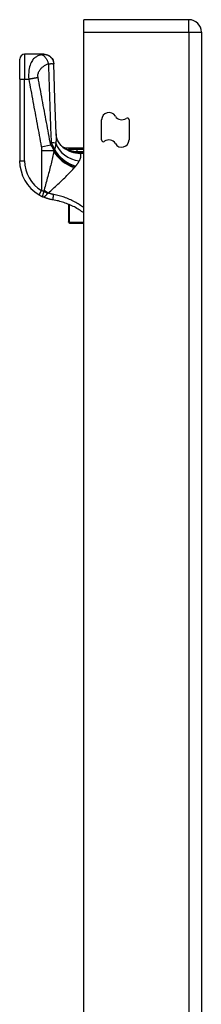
# Model space of a CAD drawing. Header units: inches. Extents: x 19 to 626, y 56 to 294.
# Tile 180 of 256: x 175.17 to 176.61, y 186.67 to 194.49. Entities that reach past the tile are written whole.
import ezdxf

# ---------------------------------------------------------------- set-up
doc = ezdxf.new("R2010")
doc.units = ezdxf.units.IN
doc.header["$MEASUREMENT"] = 0
doc.layers.add('Visible Edges(ANSI)', color=7, linetype='Continuous', lineweight=25)
doc.layers.add('Visible Tangent Edges(ANSI)', color=7, linetype='Continuous', lineweight=25)

msp = doc.modelspace()

# ---------------------------------------------------------------- linework, layer by layer
at = {"layer": 'Visible Edges(ANSI)'}
for p, q in [((176.5112, 194.4884), (175.6762, 194.4884)), ((175.6762, 194.3894), (175.6762, 194.4884)), ((175.6762, 164.7864), (175.6762, 194.3894)), ((176.6102, 194.3894), (176.6102, 164.6694)), ((175.3567, 194.214), (175.2047, 194.214)), ((175.3579, 194.214), (175.3567, 194.214)), ((175.1653, 194.0172), (175.1653, 194.1747)), ((175.1653, 194.0172), (175.1653, 193.3681)), ((175.8172, 193.5344), (175.8172, 193.6932)), ((176.0352, 193.6924), (176.0352, 193.5336)), ((175.5219, 193.4716), (175.6762, 193.4716)), ((175.5454, 193.4536), (175.5446, 193.4542)), ((175.555, 193.0217), (175.555, 192.8815)), ((175.555, 192.8795), (175.555, 192.8815)), ((175.5629, 192.8716), (175.6762, 192.8716))]:
    msp.add_line(p, q, dxfattribs=at)
at = {"layer": 'Visible Edges(ANSI)', "flags": 128}
for points in [[(175.3579, 194.214), (175.3731, 194.2126), (175.3877, 194.2082), (175.4013, 194.2011), (175.4132, 194.1916), (175.4231, 194.1799), (175.4306, 194.1665), (175.4354, 194.152), (175.4373, 194.1369)], [(175.4561, 193.5806), (175.446, 193.8588), (175.4373, 194.1369)], [(175.508, 193.4764), (175.4957, 193.4884), (175.4843, 193.5023), (175.4747, 193.5174), (175.4672, 193.5327), (175.4619, 193.5473), (175.4586, 193.5604), (175.4568, 193.5716), (175.4561, 193.5806)], [(175.5446, 193.4542), (175.5428, 193.4555), (175.5411, 193.4568), (175.5394, 193.4581), (175.5378, 193.4593), (175.5363, 193.4604), (175.5348, 193.4615), (175.5334, 193.4626), (175.5321, 193.4636), (175.5309, 193.4645), (175.5298, 193.4654), (175.5287, 193.4663), (175.5277, 193.467), (175.5268, 193.4677), (175.5259, 193.4684), (175.5252, 193.469), (175.5245, 193.4695), (175.5239, 193.47), (175.5234, 193.4704), (175.5229, 193.4708), (175.5226, 193.471), (175.5223, 193.4713), (175.5221, 193.4714), (175.522, 193.4715), (175.5219, 193.4716)], [(175.5533, 193.449), (175.5529, 193.4492), (175.5526, 193.4494), (175.5522, 193.4496), (175.5518, 193.4498), (175.5514, 193.45), (175.5511, 193.4502), (175.5507, 193.4504), (175.5503, 193.4506), (175.5499, 193.4508), (175.5496, 193.451), (175.5492, 193.4512), (175.5488, 193.4514), (175.5485, 193.4516), (175.5481, 193.4518), (175.5478, 193.452), (175.5475, 193.4522), (175.5471, 193.4524), (175.5469, 193.4526), (175.5466, 193.4528), (175.5463, 193.453), (175.546, 193.4532), (175.5458, 193.4533), (175.5456, 193.4535), (175.5454, 193.4536)], [(175.32, 193.097), (175.3212, 193.0963), (175.3224, 193.0956), (175.3236, 193.0949), (175.3247, 193.0942), (175.3259, 193.0935), (175.3271, 193.0929), (175.3283, 193.0922), (175.3295, 193.0916), (175.3307, 193.0909), (175.3319, 193.0903), (175.3331, 193.0896), (175.3344, 193.089), (175.3356, 193.0884), (175.3368, 193.0877), (175.338, 193.0871), (175.3392, 193.0865), (175.3404, 193.0859), (175.3416, 193.0853), (175.3428, 193.0847), (175.344, 193.0841), (175.3452, 193.0836), (175.3464, 193.083), (175.3476, 193.0824), (175.3488, 193.0819)], [(175.4299, 193.0572), (175.4264, 193.0578), (175.423, 193.0584), (175.4195, 193.0591), (175.416, 193.0598), (175.4125, 193.0605), (175.4091, 193.0613), (175.4056, 193.0621), (175.4022, 193.063), (175.3988, 193.0639), (175.3954, 193.0648), (175.3919, 193.0658), (175.3885, 193.0668), (175.3852, 193.0679), (175.3818, 193.0689), (175.3784, 193.0701), (175.3751, 193.0712), (175.3717, 193.0724), (175.3684, 193.0737), (175.3651, 193.075), (175.3618, 193.0763), (175.3585, 193.0776), (175.3553, 193.079), (175.352, 193.0804), (175.3488, 193.0819)], [(175.6761, 192.953), (175.6671, 192.9596), (175.6579, 192.9661), (175.6486, 192.9723), (175.6391, 192.9784), (175.6296, 192.9843), (175.6199, 192.9899), (175.6101, 192.9954), (175.6002, 193.0007), (175.5902, 193.0058), (175.5801, 193.0107), (175.5699, 193.0154), (175.5596, 193.0199), (175.5491, 193.0241), (175.5386, 193.0282), (175.528, 193.0321), (175.5173, 193.0358), (175.5066, 193.0392), (175.4958, 193.0425), (175.4849, 193.0455), (175.474, 193.0483), (175.463, 193.0508), (175.452, 193.0532), (175.441, 193.0553), (175.4299, 193.0572)]]:
    msp.add_lwpolyline(points, dxfattribs=at)
at = {"layer": 'Visible Edges(ANSI)'}
for centre, radius, start, end in [((176.5112, 194.3894), 0.099, 0, 90), ((175.2047, 194.1747), 0.0394, 90, 180), ((175.8756, 193.6932), 0.0584, 30, 180), ((175.9768, 193.7516), 0.0584, 210, 306.25305), ((176.0202, 193.6924), 0.015, 0, 126.25305), ((175.8322, 193.5344), 0.015, 180, 306.25305), ((175.8756, 193.4752), 0.0584, 30, 126.25305), ((175.9768, 193.5336), 0.0584, 210, 0), ((175.6148, 193.6451), 0.1969, 232.74953, 241.85376), ((175.4802, 193.3681), 0.315, 180, 239.41946), ((175.5629, 192.8795), 0.00787, 180, 270)]:
    msp.add_arc(centre, radius, start, end, dxfattribs=at)
at = {"layer": 'Visible Tangent Edges(ANSI)'}
for p, q in [((176.5112, 194.3894), (176.5112, 194.4884)), ((175.6762, 194.3894), (176.5112, 194.3894)), ((176.5112, 194.3894), (176.6102, 194.3894)), ((176.5112, 194.3894), (176.5112, 164.6694)), ((175.2047, 194.214), (175.2047, 194.0172)), ((175.1653, 194.0172), (175.2047, 194.0172)), ((175.2047, 194.0172), (175.2372, 194.0172)), ((175.2047, 193.3681), (175.2047, 194.0172)), ((175.3376, 193.4796), (175.4122, 193.4935)), ((175.34, 193.4505), (175.438, 193.4505)), ((175.34, 193.4505), (175.34, 193.1309)), ((175.438, 193.4414), (175.438, 193.4505)), ((175.4405, 193.4587), (175.4405, 193.4473)), ((175.4405, 193.4587), (175.443, 193.4587)), ((175.5718, 193.4471), (175.5701, 193.4422)), ((175.6762, 193.4584), (175.6228, 193.4584)), ((175.6228, 193.4394), (175.6228, 193.4584)), ((175.6228, 193.4394), (175.6762, 193.4394)), ((175.6762, 193.4381), (175.6452, 193.4381)), ((175.6452, 193.4381), (175.6452, 193.4287)), ((175.6452, 193.4287), (175.6762, 193.4287)), ((175.1653, 193.3681), (175.2047, 193.3681)), ((175.32, 193.097), (175.34, 193.1309)), ((175.5629, 192.8776), (175.5629, 193.0184)), ((175.5629, 192.8776), (175.5629, 192.8716)), ((175.6762, 192.8776), (175.5629, 192.8776))]:
    msp.add_line(p, q, dxfattribs=at)
at = {"layer": 'Visible Tangent Edges(ANSI)', "flags": 128}
for points in [[(175.3413, 194.2106), (175.3352, 194.2092), (175.329, 194.2075), (175.3229, 194.2056), (175.3169, 194.2033), (175.3109, 194.2008), (175.3049, 194.1979), (175.2991, 194.1947), (175.2933, 194.191), (175.2876, 194.1868), (175.282, 194.1821), (175.2766, 194.1768), (175.2713, 194.1709), (175.2662, 194.1641), (175.2613, 194.1565), (175.2566, 194.1479), (175.2523, 194.1382), (175.2482, 194.1273), (175.2446, 194.115), (175.2416, 194.1014), (175.2391, 194.0865), (175.2374, 194.0702), (175.2364, 194.053), (175.2364, 194.0352), (175.2372, 194.0172)], [(175.3567, 194.214), (175.3564, 194.214), (175.3561, 194.214), (175.3557, 194.2139), (175.3552, 194.2139), (175.3548, 194.2138), (175.3543, 194.2137), (175.3537, 194.2136), (175.3532, 194.2135), (175.3526, 194.2133), (175.3519, 194.2132), (175.3512, 194.213), (175.3505, 194.2128), (175.3498, 194.2126), (175.3491, 194.2125), (175.3485, 194.2123), (175.3477, 194.2121), (175.347, 194.2119), (175.3463, 194.2117), (175.3455, 194.2116), (175.3447, 194.2114), (175.3439, 194.2112), (175.3431, 194.211), (175.3422, 194.2108), (175.3413, 194.2106)], [(175.3413, 194.2106), (175.3437, 194.2099), (175.3461, 194.2089), (175.3486, 194.2076), (175.3511, 194.2062), (175.3537, 194.2045), (175.3563, 194.2025), (175.3589, 194.2003), (175.3615, 194.1979), (175.3641, 194.1952), (175.3666, 194.1924), (175.3692, 194.1893), (175.3717, 194.186), (175.3741, 194.1826), (175.3764, 194.1789), (175.3787, 194.1752), (175.3809, 194.1713), (175.3829, 194.1673), (175.3849, 194.1633), (175.3867, 194.1592), (175.3884, 194.155), (175.39, 194.1508), (175.3915, 194.1467), (175.3928, 194.1426), (175.394, 194.1385)], [(175.3567, 194.214), (175.3612, 194.2139), (175.3658, 194.2135), (175.3705, 194.2128), (175.3752, 194.2117), (175.3799, 194.2104), (175.3845, 194.2087), (175.3892, 194.2067), (175.3937, 194.2044), (175.3982, 194.2018), (175.4025, 194.1988), (175.4066, 194.1955), (175.4105, 194.192), (175.4142, 194.1882), (175.4177, 194.1842), (175.4208, 194.1799), (175.4237, 194.1755), (175.4262, 194.171), (175.4285, 194.1663), (175.4304, 194.1616), (175.432, 194.1569), (175.4333, 194.1521), (175.4343, 194.1474), (175.435, 194.1427), (175.4354, 194.1381)], [(175.3117, 194.0311), (175.3106, 194.0383), (175.3103, 194.0455), (175.3108, 194.0526), (175.312, 194.0595), (175.3138, 194.066), (175.3161, 194.0721), (175.3188, 194.0779), (175.3219, 194.0834), (175.3253, 194.0885), (175.3289, 194.0933), (175.3328, 194.0978), (175.3368, 194.1021), (175.3409, 194.1062), (175.3452, 194.1101), (175.3496, 194.1137), (175.3541, 194.1172), (175.3588, 194.1205), (175.3635, 194.1237), (175.3683, 194.1266), (175.3733, 194.1294), (175.3783, 194.132), (175.3834, 194.1343), (175.3887, 194.1365), (175.394, 194.1385)], [(175.394, 194.1385), (175.3966, 194.1386), (175.3991, 194.1387), (175.4015, 194.1388), (175.4039, 194.1389), (175.4061, 194.139), (175.4083, 194.139), (175.4104, 194.1391), (175.4124, 194.1392), (175.4143, 194.1392), (175.4162, 194.1393), (175.418, 194.1393), (175.42, 194.1393), (175.4219, 194.1393), (175.4237, 194.1392), (175.4253, 194.1392), (175.4269, 194.1391), (175.4283, 194.1391), (175.4297, 194.139), (175.4309, 194.1389), (175.432, 194.1387), (175.4331, 194.1386), (175.434, 194.1384), (175.4348, 194.1383), (175.4354, 194.1381)], [(175.394, 194.1385), (175.3948, 194.1123), (175.3955, 194.0862), (175.3963, 194.0601), (175.3971, 194.034), (175.3979, 194.0078), (175.3988, 193.9817), (175.3996, 193.9556), (175.4004, 193.9294), (175.4013, 193.9033), (175.4022, 193.8772), (175.4031, 193.851), (175.404, 193.8249), (175.4049, 193.7988), (175.4058, 193.7726), (175.4067, 193.7465), (175.4077, 193.7204), (175.4087, 193.6942), (175.4096, 193.6681), (175.4106, 193.6419), (175.4116, 193.6158), (175.4126, 193.5897), (175.4137, 193.5635), (175.4147, 193.5374), (175.4157, 193.5112)], [(175.4354, 194.1381), (175.4356, 194.138), (175.4357, 194.138), (175.4359, 194.1379), (175.436, 194.1379), (175.4361, 194.1378), (175.4362, 194.1378), (175.4364, 194.1377), (175.4365, 194.1377), (175.4366, 194.1376), (175.4366, 194.1376), (175.4367, 194.1375), (175.4368, 194.1375), (175.4369, 194.1374), (175.4369, 194.1374), (175.437, 194.1373), (175.4371, 194.1373), (175.4371, 194.1372), (175.4371, 194.1372), (175.4372, 194.1371), (175.4372, 194.1371), (175.4372, 194.137), (175.4372, 194.137), (175.4373, 194.1369), (175.4373, 194.1369)], [(175.2372, 194.0172), (175.2405, 194.0178), (175.2438, 194.0183), (175.2472, 194.0189), (175.2505, 194.0195), (175.2539, 194.0201), (175.2572, 194.0207), (175.2605, 194.0213), (175.2638, 194.0219), (175.2671, 194.0225), (175.2704, 194.0231), (175.2736, 194.0237), (175.2769, 194.0243), (175.28, 194.0249), (175.2832, 194.0255), (175.2863, 194.0261), (175.2893, 194.0267), (175.2923, 194.0273), (175.2953, 194.0278), (175.2982, 194.0284), (175.301, 194.029), (175.3038, 194.0295), (175.3065, 194.0301), (175.3091, 194.0306), (175.3117, 194.0311)], [(175.2372, 194.0172), (175.2413, 193.9948), (175.2455, 193.9725), (175.2497, 193.95), (175.2539, 193.9276), (175.2581, 193.9052), (175.2623, 193.8828), (175.2664, 193.8604), (175.2706, 193.838), (175.2748, 193.8156), (175.279, 193.7932), (175.2832, 193.7708), (175.2874, 193.7484), (175.2916, 193.726), (175.2957, 193.7036), (175.2999, 193.6813), (175.3041, 193.6589), (175.3083, 193.6365), (175.3125, 193.6141), (175.3167, 193.5917), (175.3209, 193.5693), (175.325, 193.5469), (175.3292, 193.5245), (175.3334, 193.5021), (175.3376, 193.4796)], [(175.4122, 193.4935), (175.408, 193.516), (175.4038, 193.5385), (175.3996, 193.5608), (175.3954, 193.5832), (175.3912, 193.6056), (175.387, 193.628), (175.3828, 193.6504), (175.3787, 193.6728), (175.3745, 193.6952), (175.3703, 193.7176), (175.3661, 193.74), (175.3619, 193.7624), (175.3577, 193.7848), (175.3535, 193.8072), (175.3494, 193.8296), (175.3452, 193.8519), (175.341, 193.8743), (175.3368, 193.8967), (175.3326, 193.9191), (175.3284, 193.9415), (175.3242, 193.9639), (175.3201, 193.9864), (175.3159, 194.0088), (175.3117, 194.0311)], [(175.4561, 193.5807), (175.4562, 193.578), (175.4563, 193.5753), (175.4563, 193.5725), (175.4563, 193.5697), (175.4563, 193.5669), (175.4563, 193.564), (175.4563, 193.5611), (175.4562, 193.5581), (175.4562, 193.5551), (175.4561, 193.5521), (175.456, 193.5491), (175.4558, 193.546), (175.4557, 193.5428), (175.4555, 193.5397), (175.4553, 193.5365), (175.4551, 193.5332), (175.4549, 193.53), (175.4547, 193.5267), (175.4545, 193.5233), (175.4542, 193.52), (175.4539, 193.5166), (175.4536, 193.5132), (175.4533, 193.5097), (175.453, 193.5063)], [(175.4157, 193.5112), (175.4168, 193.5092), (175.4179, 193.5071), (175.419, 193.505), (175.4201, 193.5029), (175.4212, 193.5009), (175.4223, 193.4987), (175.4234, 193.4966), (175.4245, 193.4945), (175.4255, 193.4924), (175.4266, 193.4902), (175.4276, 193.488), (175.4287, 193.4859), (175.4297, 193.4837), (175.4307, 193.4815), (175.4318, 193.4793), (175.4328, 193.477), (175.4338, 193.4748), (175.4348, 193.4725), (175.4358, 193.4703), (175.4368, 193.468), (175.4377, 193.4657), (175.4387, 193.4634), (175.4396, 193.4611), (175.4405, 193.4587)], [(175.453, 193.5063), (175.4528, 193.5042), (175.4525, 193.502), (175.4522, 193.5), (175.4519, 193.4979), (175.4516, 193.4958), (175.4512, 193.4937), (175.4509, 193.4917), (175.4505, 193.4896), (175.4501, 193.4876), (175.4498, 193.4856), (175.4494, 193.4835), (175.449, 193.4815), (175.4485, 193.4796), (175.4481, 193.4776), (175.4476, 193.4756), (175.4472, 193.4737), (175.4467, 193.4718), (175.4462, 193.4699), (175.4457, 193.468), (175.4452, 193.4661), (175.4447, 193.4642), (175.4441, 193.4624), (175.4436, 193.4605), (175.443, 193.4587)], [(175.3376, 193.4796), (175.3378, 193.4784), (175.338, 193.4772), (175.3382, 193.476), (175.3384, 193.4748), (175.3386, 193.4735), (175.3387, 193.4723), (175.3389, 193.4711), (175.339, 193.4699), (175.3392, 193.4687), (175.3393, 193.4675), (175.3394, 193.4663), (175.3395, 193.4651), (175.3396, 193.4639), (175.3397, 193.4626), (175.3397, 193.4614), (175.3398, 193.4602), (175.3399, 193.459), (175.3399, 193.4578), (175.3399, 193.4566), (175.34, 193.4554), (175.34, 193.4542), (175.34, 193.453), (175.34, 193.4518), (175.34, 193.4505)], [(175.438, 193.4414), (175.4355, 193.4298), (175.4328, 193.418), (175.4301, 193.4061), (175.4273, 193.394), (175.4244, 193.3818), (175.4214, 193.3695), (175.4183, 193.3571), (175.4152, 193.3447), (175.4121, 193.3321), (175.4089, 193.3194), (175.4056, 193.3067), (175.4023, 193.2938), (175.3989, 193.2809), (175.3955, 193.268), (175.392, 193.2549), (175.3885, 193.2418), (175.385, 193.2287), (175.3815, 193.2155), (175.3779, 193.2023), (175.3743, 193.189), (175.3707, 193.1758), (175.367, 193.1625), (175.3634, 193.1492), (175.3597, 193.1359)], [(175.438, 193.4505), (175.4373, 193.4523), (175.4365, 193.4541), (175.4357, 193.4559), (175.4349, 193.4577), (175.4341, 193.4595), (175.4333, 193.4613), (175.4324, 193.4631), (175.4315, 193.4648), (175.4305, 193.4666), (175.4295, 193.4684), (175.4285, 193.4702), (175.4275, 193.472), (175.4264, 193.4738), (175.4253, 193.4756), (175.4242, 193.4774), (175.423, 193.4791), (175.4218, 193.4809), (175.4206, 193.4827), (175.4193, 193.4845), (175.4179, 193.4863), (175.4166, 193.4881), (175.4151, 193.4899), (175.4137, 193.4917), (175.4122, 193.4935)], [(175.4405, 193.4473), (175.4404, 193.447), (175.4403, 193.4468), (175.4402, 193.4465), (175.4401, 193.4463), (175.44, 193.4461), (175.4399, 193.4458), (175.4398, 193.4456), (175.4397, 193.4453), (175.4396, 193.4451), (175.4395, 193.4448), (175.4394, 193.4446), (175.4393, 193.4444), (175.4392, 193.4441), (175.4391, 193.4439), (175.439, 193.4436), (175.4388, 193.4434), (175.4387, 193.4431), (175.4386, 193.4429), (175.4385, 193.4426), (175.4384, 193.4424), (175.4383, 193.4422), (175.4382, 193.4419), (175.4381, 193.4417), (175.438, 193.4414)], [(175.443, 193.4587), (175.4429, 193.4582), (175.4428, 193.4578), (175.4427, 193.4573), (175.4426, 193.4568), (175.4425, 193.4563), (175.4424, 193.4559), (175.4423, 193.4554), (175.4422, 193.4549), (175.4421, 193.4544), (175.442, 193.454), (175.4419, 193.4535), (175.4418, 193.453), (175.4417, 193.4525), (175.4416, 193.4521), (175.4415, 193.4516), (175.4414, 193.4511), (175.4413, 193.4506), (175.4412, 193.4501), (175.4411, 193.4497), (175.441, 193.4492), (175.4409, 193.4487), (175.4407, 193.4482), (175.4406, 193.4478), (175.4405, 193.4473)], [(175.5687, 193.4574), (175.5676, 193.4574), (175.5665, 193.4573), (175.5654, 193.4572), (175.5643, 193.4571), (175.5632, 193.457), (175.5621, 193.4569), (175.561, 193.4568), (175.5599, 193.4567), (175.5589, 193.4566), (175.5578, 193.4565), (175.5567, 193.4564), (175.5557, 193.4562), (175.5547, 193.4561), (175.5537, 193.4559), (175.5527, 193.4558), (175.5518, 193.4556), (175.5508, 193.4554), (175.5499, 193.4552), (175.549, 193.455), (175.5482, 193.4547), (175.5474, 193.4545), (175.5466, 193.4542), (175.546, 193.4539), (175.5454, 193.4536)], [(175.5533, 193.449), (175.5527, 193.4494), (175.5522, 193.4497), (175.5519, 193.45), (175.5518, 193.4502), (175.5519, 193.4504), (175.5521, 193.4505), (175.5526, 193.4506), (175.5532, 193.4506), (175.5539, 193.4505), (175.5547, 193.4504), (175.5557, 193.4503), (175.5567, 193.4501), (175.5578, 193.4499), (175.5589, 193.4497), (175.56, 193.4495), (175.5612, 193.4492), (175.5625, 193.449), (175.5638, 193.4487), (175.5651, 193.4485), (175.5664, 193.4482), (175.5677, 193.4479), (175.5691, 193.4476), (175.5705, 193.4473), (175.5718, 193.4471)], [(175.5533, 193.449), (175.554, 193.4487), (175.5547, 193.4484), (175.5554, 193.4481), (175.5561, 193.4478), (175.5568, 193.4475), (175.5575, 193.4472), (175.5582, 193.4469), (175.5589, 193.4466), (175.5596, 193.4463), (175.5602, 193.446), (175.5609, 193.4457), (175.5616, 193.4455), (175.5623, 193.4452), (175.563, 193.4449), (175.5637, 193.4446), (175.5644, 193.4443), (175.5651, 193.4441), (175.5658, 193.4438), (175.5665, 193.4435), (175.5672, 193.4432), (175.568, 193.443), (175.5687, 193.4427), (175.5694, 193.4425), (175.5701, 193.4422)], [(175.6228, 193.4584), (175.6205, 193.4584), (175.6182, 193.4584), (175.616, 193.4584), (175.6137, 193.4584), (175.6115, 193.4584), (175.6092, 193.4584), (175.6069, 193.4584), (175.6047, 193.4584), (175.6024, 193.4584), (175.6002, 193.4583), (175.5979, 193.4583), (175.5957, 193.4583), (175.5934, 193.4583), (175.5911, 193.4582), (175.5889, 193.4582), (175.5866, 193.4581), (175.5844, 193.4581), (175.5821, 193.458), (175.5799, 193.458), (175.5776, 193.4579), (175.5754, 193.4578), (175.5731, 193.4577), (175.5709, 193.4576), (175.5687, 193.4574)], [(175.5701, 193.4422), (175.5731, 193.4411), (175.5761, 193.4401), (175.5791, 193.4391), (175.5822, 193.4382), (175.5852, 193.4373), (175.5883, 193.4364), (175.5914, 193.4356), (175.5945, 193.4348), (175.5976, 193.4341), (175.6007, 193.4334), (175.6038, 193.4328), (175.607, 193.4322), (175.6101, 193.4316), (175.6133, 193.4311), (175.6164, 193.4307), (175.6196, 193.4303), (175.6228, 193.4299), (175.626, 193.4296), (175.6292, 193.4293), (175.6324, 193.4291), (175.6356, 193.4289), (175.6388, 193.4288), (175.642, 193.4288), (175.6452, 193.4287)], [(175.5718, 193.4471), (175.5738, 193.4467), (175.5758, 193.4463), (175.5778, 193.4459), (175.5798, 193.4455), (175.5818, 193.4451), (175.5839, 193.4447), (175.5859, 193.4443), (175.588, 193.4439), (175.5901, 193.4436), (175.5922, 193.4432), (175.5943, 193.4429), (175.5965, 193.4425), (175.5986, 193.4422), (175.6007, 193.4419), (175.6029, 193.4416), (175.6051, 193.4413), (175.6073, 193.441), (175.6095, 193.4407), (175.6117, 193.4405), (175.6139, 193.4402), (175.6161, 193.44), (175.6183, 193.4398), (175.6205, 193.4396), (175.6228, 193.4394)], [(175.6452, 193.4381), (175.6443, 193.4381), (175.6433, 193.4381), (175.6424, 193.4381), (175.6415, 193.4381), (175.6405, 193.4381), (175.6396, 193.4382), (175.6387, 193.4382), (175.6377, 193.4382), (175.6368, 193.4383), (175.6358, 193.4383), (175.6349, 193.4384), (175.634, 193.4384), (175.633, 193.4385), (175.6321, 193.4385), (175.6312, 193.4386), (175.6302, 193.4387), (175.6293, 193.4387), (175.6284, 193.4388), (175.6274, 193.4389), (175.6265, 193.439), (175.6256, 193.4391), (175.6246, 193.4392), (175.6237, 193.4393), (175.6228, 193.4394)], [(175.6394, 193.3664), (175.6411, 193.3697), (175.6427, 193.373), (175.6442, 193.3762), (175.6455, 193.3793), (175.6468, 193.3824), (175.648, 193.3855), (175.649, 193.3885), (175.65, 193.3914), (175.6508, 193.3943), (175.6515, 193.3971), (175.652, 193.3998), (175.6524, 193.4025), (175.6527, 193.4051), (175.6528, 193.4076), (175.6528, 193.41), (175.6527, 193.4124), (175.6523, 193.4147), (175.6518, 193.417), (175.6512, 193.4191), (175.6503, 193.4212), (175.6493, 193.4232), (175.6481, 193.4251), (175.6468, 193.427), (175.6452, 193.4287)], [(175.6112, 193.3251), (175.6127, 193.3269), (175.6142, 193.3287), (175.6157, 193.3305), (175.6171, 193.3322), (175.6185, 193.334), (175.6199, 193.3358), (175.6212, 193.3376), (175.6225, 193.3393), (175.6238, 193.3411), (175.625, 193.3428), (175.6262, 193.3446), (175.6274, 193.3463), (175.6286, 193.348), (175.6297, 193.3498), (175.6308, 193.3515), (175.6319, 193.3532), (175.6329, 193.3548), (175.6339, 193.3565), (175.6349, 193.3582), (175.6359, 193.3599), (175.6368, 193.3615), (175.6377, 193.3631), (175.6386, 193.3648), (175.6394, 193.3664)], [(175.3926, 193.1117), (175.4023, 193.1205), (175.412, 193.1292), (175.4217, 193.138), (175.4314, 193.1468), (175.4409, 193.1556), (175.4505, 193.1643), (175.4599, 193.173), (175.4693, 193.1817), (175.4786, 193.1904), (175.4879, 193.199), (175.497, 193.2075), (175.506, 193.2161), (175.5148, 193.2246), (175.5235, 193.233), (175.5321, 193.2413), (175.5406, 193.2497), (175.5488, 193.2579), (175.557, 193.2661), (175.5649, 193.2742), (175.5726, 193.2823), (175.5802, 193.2903), (175.5875, 193.2982), (175.5945, 193.3059), (175.6013, 193.3136)], [(175.6013, 193.3136), (175.6014, 193.3138), (175.6016, 193.3139), (175.6017, 193.3141), (175.6018, 193.3143), (175.602, 193.3144), (175.6021, 193.3146), (175.6023, 193.3148), (175.6024, 193.3149), (175.6025, 193.3151), (175.6027, 193.3152), (175.6028, 193.3154), (175.603, 193.3156), (175.6031, 193.3157), (175.6032, 193.3159), (175.6034, 193.316), (175.6035, 193.3162), (175.6037, 193.3164), (175.6038, 193.3165), (175.6039, 193.3167), (175.6041, 193.3169), (175.6042, 193.317), (175.6044, 193.3172), (175.6045, 193.3173), (175.6047, 193.3175)], [(175.6047, 193.3175), (175.6049, 193.3178), (175.6052, 193.3181), (175.6055, 193.3184), (175.6058, 193.3188), (175.606, 193.3191), (175.6063, 193.3194), (175.6066, 193.3197), (175.6069, 193.32), (175.6071, 193.3203), (175.6074, 193.3207), (175.6077, 193.321), (175.608, 193.3213), (175.6082, 193.3216), (175.6085, 193.3219), (175.6088, 193.3222), (175.609, 193.3225), (175.6093, 193.3229), (175.6096, 193.3232), (175.6099, 193.3235), (175.6101, 193.3238), (175.6104, 193.3241), (175.6107, 193.3244), (175.6109, 193.3247), (175.6112, 193.3251)], [(175.3572, 193.1244), (175.3565, 193.1247), (175.3558, 193.125), (175.3551, 193.1252), (175.3543, 193.1255), (175.3536, 193.1257), (175.3529, 193.126), (175.3522, 193.1263), (175.3515, 193.1265), (175.3507, 193.1268), (175.35, 193.127), (175.3493, 193.1273), (175.3486, 193.1276), (175.3479, 193.1279), (175.3471, 193.1281), (175.3464, 193.1284), (175.3457, 193.1287), (175.345, 193.1289), (175.3443, 193.1292), (175.3436, 193.1295), (175.3429, 193.1298), (175.3422, 193.13), (175.3415, 193.1303), (175.3407, 193.1306), (175.34, 193.1309)], [(175.3572, 193.1244), (175.3564, 193.1218), (175.3556, 193.1192), (175.3548, 193.1167), (175.354, 193.1141), (175.3532, 193.1116), (175.3524, 193.1091), (175.3517, 193.1067), (175.3509, 193.1043), (175.3502, 193.1021), (175.3496, 193.0999), (175.349, 193.0978), (175.3484, 193.0958), (175.348, 193.0939), (175.3475, 193.0922), (175.3472, 193.0906), (175.3469, 193.0891), (175.3467, 193.0877), (175.3466, 193.0865), (175.3466, 193.0854), (175.3467, 193.0845), (175.347, 193.0836), (175.3474, 193.0829), (175.348, 193.0824), (175.3488, 193.0819)], [(175.3488, 193.0819), (175.3503, 193.0813), (175.3518, 193.081), (175.3532, 193.0808), (175.3547, 193.0808), (175.3562, 193.081), (175.3578, 193.0814), (175.3593, 193.082), (175.3609, 193.0827), (175.3625, 193.0836), (175.3642, 193.0847), (175.3659, 193.0859), (175.3676, 193.0872), (175.3693, 193.0887), (175.3711, 193.0903), (175.3729, 193.092), (175.3747, 193.0938), (175.3765, 193.0957), (175.3784, 193.0976), (175.3802, 193.0997), (175.3821, 193.1017), (175.384, 193.1039), (175.3859, 193.106), (175.3878, 193.1082), (175.3896, 193.1104)], [(175.3597, 193.1359), (175.3596, 193.1355), (175.3595, 193.135), (175.3594, 193.1346), (175.3593, 193.1341), (175.3592, 193.1336), (175.359, 193.1332), (175.3589, 193.1327), (175.3588, 193.1323), (175.3587, 193.1318), (175.3586, 193.1313), (175.3585, 193.1308), (175.3584, 193.1304), (175.3583, 193.1299), (175.3582, 193.1294), (175.3581, 193.1289), (175.358, 193.1284), (175.3579, 193.1279), (175.3578, 193.1275), (175.3577, 193.127), (175.3576, 193.1265), (175.3575, 193.126), (175.3574, 193.1255), (175.3573, 193.125), (175.3572, 193.1244)], [(175.3896, 193.1104), (175.3897, 193.1105), (175.3898, 193.1105), (175.3898, 193.1106), (175.3899, 193.1107), (175.39, 193.1108), (175.3901, 193.1108), (175.3902, 193.1109), (175.3903, 193.1109), (175.3904, 193.111), (175.3905, 193.1111), (175.3907, 193.1111), (175.3908, 193.1112), (175.3909, 193.1112), (175.391, 193.1113), (175.3912, 193.1113), (175.3913, 193.1114), (175.3915, 193.1114), (175.3916, 193.1115), (175.3918, 193.1115), (175.3919, 193.1115), (175.3921, 193.1116), (175.3923, 193.1116), (175.3924, 193.1116), (175.3926, 193.1117)], [(175.4362, 193.0997), (175.4344, 193.1), (175.4325, 193.1004), (175.4307, 193.1007), (175.4288, 193.1011), (175.427, 193.1015), (175.4252, 193.1019), (175.4233, 193.1024), (175.4215, 193.1028), (175.4197, 193.1032), (175.4178, 193.1037), (175.416, 193.1042), (175.4142, 193.1047), (175.4124, 193.1052), (175.4106, 193.1057), (175.4087, 193.1063), (175.4069, 193.1068), (175.4051, 193.1074), (175.4033, 193.1079), (175.4015, 193.1085), (175.3997, 193.1091), (175.3979, 193.1097), (175.3962, 193.1104), (175.3944, 193.111), (175.3926, 193.1117)], [(175.4299, 193.0572), (175.4299, 193.0573), (175.4299, 193.0575), (175.4299, 193.0579), (175.43, 193.0585), (175.4301, 193.0593), (175.4302, 193.0603), (175.4304, 193.0614), (175.4305, 193.0628), (175.4307, 193.0643), (175.431, 193.066), (175.4313, 193.0679), (175.4316, 193.0699), (175.4319, 193.0721), (175.4322, 193.0744), (175.4326, 193.0768), (175.433, 193.0793), (175.4334, 193.0819), (175.4338, 193.0844), (175.4342, 193.0871), (175.4346, 193.0897), (175.435, 193.0922), (175.4354, 193.0948), (175.4358, 193.0973), (175.4362, 193.0997)], [(175.6762, 192.9941), (175.6672, 193.0007), (175.658, 193.0071), (175.6488, 193.0134), (175.6395, 193.0195), (175.63, 193.0254), (175.6205, 193.0311), (175.6109, 193.0366), (175.6011, 193.042), (175.5913, 193.0471), (175.5814, 193.052), (175.5715, 193.0568), (175.5614, 193.0613), (175.5513, 193.0657), (175.5411, 193.0698), (175.5309, 193.0737), (175.5205, 193.0774), (175.5102, 193.081), (175.4997, 193.0843), (175.4893, 193.0874), (175.4787, 193.0903), (175.4682, 193.0929), (175.4576, 193.0954), (175.4469, 193.0976), (175.4362, 193.0997)]]:
    msp.add_lwpolyline(points, dxfattribs=at)
at = {"layer": 'Visible Tangent Edges(ANSI)'}
msp.add_arc((175.4802, 193.3681), 0.2756, 180, 239.41946, dxfattribs=at)
for centre, major_axis, ratio, start_param, end_param in [((175.0449, 196.9893), (0.2797, -3.6726), 0.09119, 0.304696, 0.320055), ((175.3412, 193.4973), (0.118, 0.0048), 0.119705, 0.32039, 0.882192), ((175.6394, 193.5212), (0.1863, -0.0635), 0.76978, 3.653505, 4.968734), ((174.9455, 196.9707), (0.3833, -3.6723), 0.123492, 0.276298, 0.284), ((175.6013, 193.4414), (0.1707, -0.0981), 0.594817, 3.909946, 5.041872), ((175.6047, 193.4473), (-0.1702, 0.0989), 0.604176, 0.765681, 1.908282), ((175.6112, 193.4587), (-0.1716, 0.0965), 0.627605, 0.730588, 1.910065), ((175.637, 193.6251), (-0.129, -0.1487), 0.924855, 0, 0.390841), ((175.5687, 193.4385), (-0.0011, 0.0197), 0.203793, 5.152212, 6.005141), ((175.3859, 193.1244), (0.1808, -0.0778), 0.058123, 4.578197, 4.757923), ((175.3926, 193.1359), (0.1588, -0.1164), 0.099559, 4.577369, 4.785224), ((175.5629, 192.8815), (-0.00787, 0), 0.489583, 0, 1.570796)]:
    msp.add_ellipse(centre, major_axis=major_axis, ratio=ratio, start_param=start_param, end_param=end_param, dxfattribs=at)

doc.saveas('drawing.dxf')
